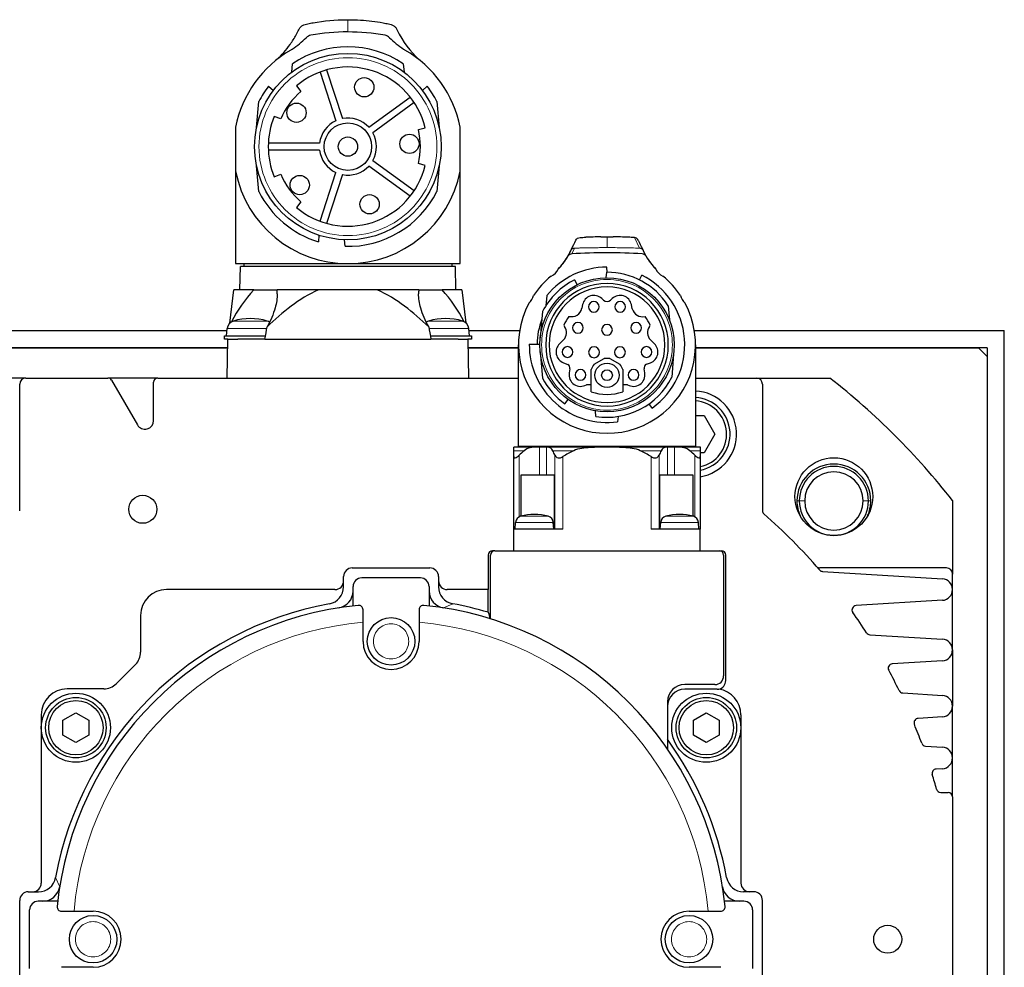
# Model space of a CAD drawing. Extents: x 0 to 1685, y -10 to 1188.
# Tile 12 of 21: x 1338 to 1452, y 648 to 758. Entities that reach past the tile are written whole.
import ezdxf

# ---------------------------------------------------------------- set-up
doc = ezdxf.new("R2010")
doc.units = 0
doc.header["$LTSCALE"] = 25.4
doc.linetypes.add('DASHEDBIDOT', pattern=[12.4, 3, -3, 0.2, -3, 0.2, -3])
doc.layers.add('Layer0000', color=7, linetype='CONTINUOUS', lineweight=25)

msp = doc.modelspace()

# ---------------------------------------------------------------- linework, layer by layer
at = {"layer": 'Layer0000', "color": 7, "linetype": 'Continuous', "lineweight": 25}
for p, q in [((1375.7023856, 757.5007589), (1375.8256742, 757.5007589)), ((1375.8256742, 757.5007589), (1375.9489619, 757.5004469)), ((1369.3256742, 751.4257227), (1369.4114345, 752.4059673)), ((1382.2399139, 752.4059673), (1382.3256742, 751.4257227)), ((1372.5979314, 751.4403026), (1374.4330145, 745.7924974)), ((1373.3587766, 751.6875162), (1375.1938598, 746.039711)), ((1366.6286186, 749.7876516), (1367.2038742, 749.3049548)), ((1369.8612379, 749.8353548), (1370.3829648, 749.1910758)), ((1384.4474742, 749.3049548), (1385.0227298, 749.7876516)), ((1365.2578742, 745.0282245), (1365.5190861, 748.0138906)), ((1378.2406311, 745.049755), (1383.0449412, 748.5402906)), ((1383.5151694, 747.893077), (1378.7108593, 744.4025414)), ((1386.1322623, 748.0138906), (1386.3934742, 745.0282245)), ((1368.0662319, 746.0023666), (1367.2922637, 746.2994652)), ((1362.8256551, 745.0534541), (1362.8256697, 739.9399301)), ((1362.8256742, 745.0624966), (1362.8256742, 745.0534541)), ((1383.9850526, 744.7714896), (1384.7858362, 744.9860589)), ((1388.8256789, 739.9398066), (1388.8256938, 745.0535213)), ((1372.5500063, 743.2007589), (1366.6115524, 743.2007589)), ((1372.5500063, 742.4007589), (1366.6115524, 742.4007589)), ((1378.7108593, 741.1989764), (1383.5151694, 737.7084408)), ((1362.8256742, 739.9397826), (1362.8256742, 729.2507589)), ((1365.5190861, 737.5876272), (1365.2578742, 740.5732933)), ((1383.0449412, 737.0612272), (1378.2406311, 740.5517628)), ((1384.7858362, 740.6154589), (1383.9850526, 740.8300282)), ((1386.3934742, 740.5732933), (1386.1322623, 737.5876272)), ((1388.8256742, 729.2507589), (1388.8256742, 739.9398066)), ((1367.2922637, 739.3020526), (1368.0662319, 739.5991512)), ((1372.5979314, 734.1612151), (1374.4330145, 739.8090204)), ((1375.1938598, 739.5618068), (1373.3587766, 733.9140016)), ((1370.3829648, 736.410442), (1369.8612379, 735.7661629)), ((1372.4712742, 732.5348931), (1372.4042797, 731.7691425)), ((1375.491516, 731.2555937), (1375.4256742, 732.0081688)), ((1405.1139462, 732.3507589), (1405.8256742, 732.3507589)), ((1405.8256748, 732.3507589), (1406.5218326, 732.3507589)), ((1401.6265144, 730.7370191), (1401.6485397, 730.7827187)), ((1401.6485397, 730.7827187), (1401.7172375, 730.9252576)), ((1409.917956, 730.9588537), (1409.9209256, 730.9526894)), ((1409.9209256, 730.9526894), (1410.0028087, 730.7827187)), ((1410.0028087, 730.7827187), (1410.024834, 730.7370191)), ((1401.3400955, 730.1427375), (1401.6217608, 730.727156)), ((1401.6217608, 730.727156), (1401.6265144, 730.7370191)), ((1410.024834, 730.7370191), (1410.0295876, 730.727156)), ((1410.0295876, 730.727156), (1410.3112529, 730.1427375)), ((1362.8256742, 729.2507589), (1375.8256742, 729.2507589)), ((1363.3256742, 726.2007589), (1363.3728029, 728.900759)), ((1388.2785455, 728.9007589), (1363.3728029, 728.9007589)), ((1363.7756742, 729.2507589), (1363.7756742, 728.9007589)), ((1375.8256742, 729.2507589), (1388.8256742, 729.2507589)), ((1387.8756742, 729.2507589), (1387.8756742, 728.9007589)), ((1388.3256742, 726.2007589), (1388.2785455, 728.900759)), ((1405.8605171, 728.2506866), (1405.808019, 728.8507416)), ((1402.0775696, 727.3681861), (1402.3586742, 726.8043774)), ((1405.7356742, 727.6202376), (1405.7908313, 728.2506866)), ((1409.5737788, 727.3681861), (1409.8414975, 727.9051467)), ((1362.1583561, 722.3669062), (1362.629094, 726.2007589)), ((1364.9288589, 726.2007589), (1362.629094, 726.2007589)), ((1364.9288589, 726.2007589), (1367.622315, 726.2007589)), ((1372.4358518, 726.2007589), (1367.622315, 726.2007589)), ((1379.2154966, 726.2007589), (1372.4358518, 726.2007589)), ((1384.0401155, 726.2007589), (1379.2154966, 726.2007589)), ((1384.0401155, 726.2007589), (1386.721389, 726.2007589)), ((1389.0222544, 726.2007589), (1386.721389, 726.2007589)), ((1389.0222544, 726.2007589), (1389.4916992, 722.3774376)), ((1398.8516272, 725.5395785), (1398.7499905, 724.3778662)), ((1405.4132872, 725.0149447), (1405.2113617, 725.2060141)), ((1406.4399867, 725.2060142), (1406.2380612, 725.0149447)), ((1403.0019053, 724.505927), (1402.9145968, 724.0736955)), ((1408.751907, 724.0094898), (1408.649443, 724.5059273)), ((1412.9013578, 724.3778662), (1413.0463742, 722.7203218)), ((1398.3648566, 723.7103185), (1398.09828, 720.6633348)), ((1361.7756742, 720.8807591), (1361.8497989, 721.7280082)), ((1389.8856742, 720.8807593), (1389.8115495, 721.7280082)), ((1400.8103237, 722.1081721), (1400.9074644, 721.9768941)), ((1410.7438839, 721.9768942), (1410.8410246, 722.1081721)), ((1310.8256742, 721.5007589), (1361.8299172, 721.5007589)), ((1361.5256742, 720.5007589), (1361.5256742, 720.8807589)), ((1361.5256742, 720.8807589), (1366.2910906, 720.8807589)), ((1361.929222, 720.5007589), (1361.5256742, 720.5007589)), ((1361.8506742, 716.0007589), (1361.929222, 720.5007589)), ((1361.929222, 720.5007589), (1363.0669116, 720.5007589)), ((1365.9844368, 720.5007589), (1363.0669116, 720.5007589)), ((1366.2210349, 720.5007589), (1365.9844368, 720.5007589)), ((1366.2210349, 720.5007589), (1385.4403135, 720.5007589)), ((1385.3702578, 720.8807589), (1390.1356742, 720.8807589)), ((1385.6769116, 720.5007589), (1385.4403135, 720.5007589)), ((1388.5944368, 720.5007589), (1385.6769116, 720.5007589)), ((1388.5944368, 720.5007589), (1389.7221264, 720.5007589)), ((1390.1356742, 720.5007589), (1389.7221264, 720.5007589)), ((1389.7221264, 720.5007589), (1389.8006742, 716.0007589)), ((1389.8314312, 721.5007589), (1395.7093507, 721.5007589)), ((1390.1356742, 720.8807589), (1390.1356742, 720.5007589)), ((1415.9419976, 721.5007589), (1451.8256742, 721.5007589)), ((1451.8256742, 584.0007589), (1451.8256742, 721.5007589)), ((1361.9117669, 719.5007589), (1312.8256742, 719.5007589)), ((1313.8256742, 719.5007589), (1361.9117669, 719.5007589)), ((1395.5756742, 719.5007589), (1389.7395815, 719.5007589)), ((1389.7395815, 719.5007589), (1395.5756742, 719.5007589)), ((1395.5756742, 708.1007589), (1395.5756742, 719.8507589)), ((1396.8259727, 719.9240589), (1398.0560199, 719.9240589)), ((1400.7820431, 720.4053577), (1400.326326, 719.9604954)), ((1411.3248809, 719.9606334), (1410.8693053, 720.4053576)), ((1416.0756742, 719.8445684), (1416.0756742, 708.1007589)), ((1449.8256742, 719.5007589), (1416.0756742, 719.5007589)), ((1416.0756742, 719.5007589), (1448.8256742, 719.5007589)), ((1449.8256742, 718.5007589), (1448.8256742, 719.5007589)), ((1449.8256742, 719.5007589), (1449.8256742, 584.0007589)), ((1398.09828, 719.038183), (1398.3648566, 715.9911993)), ((1404.3554362, 717.6063825), (1405.4876279, 718.2458812)), ((1406.1637205, 718.2458813), (1407.2959122, 717.6063825)), ((1413.5200571, 718.7693839), (1413.3320348, 716.08054)), ((1449.8256742, 718.5007589), (1449.8256742, 564.3243869)), ((1400.7718466, 717.7773686), (1401.2830704, 717.5786573)), ((1410.3879171, 717.5890914), (1410.8666252, 717.7724406)), ((1338.5256742, 716.0007589), (1330.0196706, 716.0007589)), ((1338.5256742, 716.0007589), (1348.0369991, 716.0007589)), ((1353.8256742, 716.0007589), (1348.0369991, 716.0007589)), ((1353.8256742, 716.0007589), (1395.5756742, 716.0007589)), ((1401.5314064, 717.0572394), (1401.4496418, 716.5843807)), ((1403.9859434, 714.4030207), (1403.9859434, 716.9718508)), ((1407.665405, 716.9718508), (1407.665405, 714.4030207)), ((1410.2017065, 716.5843806), (1410.119942, 717.0572394)), ((1416.0756742, 716.0007589), (1423.1256742, 716.0007589)), ((1423.1256742, 716.0007589), (1431.6316778, 716.0007589)), ((1337.8256742, 700.6369352), (1337.8256742, 715.3007589)), ((1348.4700118, 715.7507589), (1351.4596488, 710.5725557)), ((1353.3256742, 711.0725557), (1353.3256742, 715.5007589)), ((1403.9859434, 715.2274693), (1403.4452912, 715.2274693)), ((1408.2060572, 715.2274693), (1407.665405, 715.2274693)), ((1423.8256742, 715.3007589), (1423.8256742, 700.6369352)), ((1400.9477313, 713.0122157), (1401.3135742, 713.5251084)), ((1411.0520388, 712.5237464), (1410.7036171, 713.0122157)), ((1404.5412522, 711.5495385), (1404.4845742, 712.1973707)), ((1407.1100962, 711.5495385), (1407.0563573, 710.9352993)), ((1416.0756742, 711.6658089), (1417.0756664, 711.6658089)), ((1417.0756664, 711.6658089), (1418.3256586, 709.5007589)), ((1418.3256586, 709.5007589), (1417.0756664, 707.3357089)), ((1395.0256742, 707.5743353), (1395.0256742, 707.9893276)), ((1397.7065057, 708.0007589), (1395.1764412, 708.0007589)), ((1395.5756742, 708.1007589), (1416.0756742, 708.1007589)), ((1395.9756742, 708.1007589), (1395.9756742, 708.0007589)), ((1398.0067502, 708.0007589), (1397.7065057, 708.0007589)), ((1398.8085595, 708.0007589), (1398.0067502, 708.0007589)), ((1398.9347188, 708.0007589), (1398.8085595, 708.0007589)), ((1412.7166295, 708.0007589), (1398.9347188, 708.0007589)), ((1412.8427889, 708.0007589), (1412.7166295, 708.0007589)), ((1413.6445982, 708.0007589), (1412.8427889, 708.0007589)), ((1413.9448427, 708.0007589), (1413.6445982, 708.0007589)), ((1416.4749071, 708.0007589), (1413.9448427, 708.0007589)), ((1415.6756742, 708.1007589), (1415.6756742, 708.0007589)), ((1416.6256742, 707.9831656), (1416.6256742, 707.5743353)), ((1395.0256742, 706.8956354), (1395.0256742, 707.5743353)), ((1395.0256742, 698.5007589), (1395.0256742, 706.8956354)), ((1416.6256742, 707.5743353), (1416.6256742, 706.8956354)), ((1417.0756664, 707.3357089), (1416.6256742, 707.3357089)), ((1416.6256742, 706.8956354), (1416.6256742, 698.5007589)), ((1395.8818313, 704.8007589), (1398.0067502, 704.8007589)), ((1395.8818313, 699.9987369), (1395.8818313, 704.8007589)), ((1398.0067502, 704.8007589), (1398.8085595, 704.8007589)), ((1398.8085595, 704.8007589), (1399.7014266, 704.8007589)), ((1399.7014266, 704.8007589), (1399.7014266, 698.5007589)), ((1411.9499218, 704.8007589), (1412.8427889, 704.8007589)), ((1411.9499218, 698.5007589), (1411.9499218, 704.8007589)), ((1412.8427889, 704.8007589), (1413.6445982, 704.8007589)), ((1413.6445982, 704.8007589), (1415.7695171, 704.8007589)), ((1415.7695171, 704.8007589), (1415.7695171, 699.9987369)), ((1445.8256742, 701.8067625), (1445.8256742, 693.3007589)), ((1395.1756742, 698.5007589), (1395.2440895, 699.2827489)), ((1399.6756742, 698.5007591), (1399.6072589, 699.2827489)), ((1411.9756742, 698.5007589), (1412.0440895, 699.2827489)), ((1416.4756742, 698.5007591), (1416.4072589, 699.2827489)), ((1400.7256783, 698.5007589), (1395.0256742, 698.5007589)), ((1395.0256742, 696.0007589), (1395.0256742, 698.5007589)), ((1416.6256742, 698.5007589), (1410.9256701, 698.5007589)), ((1416.6256742, 696.0007589), (1416.6256742, 698.5007589)), ((1392.0756742, 695.5007589), (1392.0756742, 691.5007589)), ((1392.3256742, 688.1096864), (1392.3256742, 695.5007589)), ((1392.8256742, 696.0007589), (1392.5756742, 696.0007589)), ((1392.8256742, 696.0007589), (1418.8256742, 696.0007589)), ((1418.8256742, 696.0007589), (1419.0756742, 696.0007589)), ((1419.3256742, 695.5007589), (1419.3256742, 681.5007589)), ((1419.5756742, 680.9507589), (1419.5756742, 695.5007589)), ((1376.3256742, 694.0007589), (1385.3256742, 694.0007589)), ((1445.1256742, 694.0007589), (1430.4618505, 694.0007589)), ((1430.7833788, 693.5966677), (1444.6519849, 692.7484274)), ((1445.8256742, 691.5007589), (1445.8256742, 693.3007589)), ((1375.3256742, 692.5007589), (1375.3256742, 692.9995917)), ((1375.3256742, 691.8174222), (1375.3256742, 692.5007589)), ((1384.2256742, 692.8507589), (1377.4256742, 692.8507589)), ((1386.3256742, 693.0007589), (1386.3256742, 692.5007589)), ((1386.3256742, 692.5007589), (1386.3256742, 691.8174222)), ((1374.3256742, 691.5007589), (1354.8256742, 691.5007589)), ((1376.4256742, 689.6007913), (1376.4256742, 691.8507589)), ((1385.2256742, 691.8507589), (1385.2256742, 689.6007913)), ((1392.0756742, 691.5007589), (1387.3256742, 691.5007589)), ((1392.0756742, 688.8655865), (1392.0756742, 691.5007589)), ((1445.8256742, 684.5007589), (1445.8256742, 691.5007589)), ((1444.6519849, 690.2530904), (1434.6578289, 689.6418216)), ((1377.5756742, 687.7071616), (1377.5756742, 689.1669743)), ((1384.0756742, 689.1669743), (1384.0756742, 687.7071616)), ((1351.8256742, 688.5007589), (1351.8256742, 684.252186)), ((1377.5756742, 685.5007589), (1377.5756742, 687.7071616)), ((1384.0756742, 687.7071616), (1384.0756742, 685.5007589)), ((1436.2681826, 686.2612027), (1444.6519849, 685.7484274)), ((1445.8256742, 684.5007589), (1445.8256742, 678.0007589)), ((1444.6519849, 683.2530904), (1438.8481233, 682.898111)), ((1351.2398878, 682.8379725), (1348.9884606, 680.5865453)), ((1347.5742471, 680.0007589), (1343.3256742, 680.0007589)), ((1418.3256742, 680.5007589), (1414.8256742, 680.5007589)), ((1418.5756742, 679.9507589), (1414.8256742, 679.9507589)), ((1440.0693605, 679.5287127), (1444.6519849, 679.2484274)), ((1412.8256742, 678.5007589), (1412.8256742, 673.0307952)), ((1342.8305742, 676.3667843), (1344.3305742, 677.2328097)), ((1344.3305742, 677.2328097), (1345.8305742, 676.3667843)), ((1415.8207742, 676.3667843), (1417.3207742, 677.2328097)), ((1417.3207742, 677.2328097), (1418.8207742, 676.3667843)), ((1445.8256742, 672.0007589), (1445.8256742, 678.0007589)), ((1340.3256742, 677.0007589), (1340.3256742, 657.5007589)), ((1342.8305742, 674.6347335), (1342.8305742, 676.3667843)), ((1345.8305742, 676.3667843), (1345.8305742, 674.6347335)), ((1415.8207742, 674.6347335), (1415.8207742, 676.3667843)), ((1418.8207742, 676.3667843), (1418.8207742, 674.6347335)), ((1421.3256742, 677.0007589), (1421.3256742, 657.5007589)), ((1444.6519849, 676.7530904), (1441.8436424, 676.5813248)), ((1344.3305742, 673.7687081), (1342.8305742, 674.6347335)), ((1345.8305742, 674.6347335), (1344.3305742, 673.7687081)), ((1417.3207742, 673.7687081), (1415.8207742, 674.6347335)), ((1418.8207742, 674.6347335), (1417.3207742, 673.7687081)), ((1442.7076838, 673.3673459), (1444.6519849, 673.2484274)), ((1445.8256742, 667.5007589), (1445.8256742, 672.0007589)), ((1444.6519849, 670.7530904), (1443.9377819, 670.7094079)), ((1444.4633203, 668.0007589), (1445.3256742, 668.0007589)), ((1445.8256742, 667.5007589), (1445.8256742, 634.5007589)), ((1337.8256742, 646.5007589), (1337.8256742, 655.5007589)), ((1338.8256742, 656.5007589), (1339.3256742, 656.5007589)), ((1339.3256742, 656.5007589), (1340.0090109, 656.5007589)), ((1422.3256742, 656.5007589), (1421.6423375, 656.5007589)), ((1422.824507, 656.5007589), (1422.3256742, 656.5007589)), ((1423.8256742, 646.5007589), (1423.8256742, 655.5007589)), ((1338.9756742, 647.6007589), (1338.9756742, 654.4007589)), ((1342.2256418, 655.4007589), (1339.9756742, 655.4007589)), ((1421.6756742, 655.4007589), (1419.4257066, 655.4007589)), ((1422.6756742, 654.4007589), (1422.6756742, 647.6007589)), ((1342.6594588, 654.2507589), (1344.1192715, 654.2507589)), ((1344.1192715, 654.2507589), (1346.3256742, 654.2507589)), ((1415.3256742, 654.2507589), (1417.5320769, 654.2507589)), ((1417.5320769, 654.2507589), (1418.9918896, 654.2507589)), ((1344.1192715, 647.7507589), (1342.6594588, 647.7507589)), ((1346.3256742, 647.7507589), (1344.1192715, 647.7507589)), ((1417.5320769, 647.7507589), (1415.3256742, 647.7507589)), ((1418.9918896, 647.7507589), (1417.5320769, 647.7507589))]:
    msp.add_line(p, q, dxfattribs=at)
at = {"layer": 'Layer0000', "color": 251, "linetype": 'DASHEDBIDOT', "lineweight": 18}
for p, q in [((1375.8256742, 757.5007589), (1375.8256742, 756.0823919)), ((1405.8256708, 731.1010227), (1405.8256748, 732.3525051)), ((1408.9939473, 732.2734295), (1409.5930095, 731.0421861)), ((1402.058339, 731.0421861), (1401.737326, 730.3807216)), ((1361.8497989, 721.7280078), (1366.4339666, 721.7280078)), ((1362.5660468, 722.6008676), (1366.4853016, 722.6008676)), ((1385.1760468, 722.6008676), (1389.0953016, 722.6008676)), ((1385.2273818, 721.7280078), (1389.8115495, 721.7280078)), ((1398.0067502, 704.8007589), (1398.0067502, 708.0007589)), ((1398.8085595, 708.0007589), (1398.8085595, 704.8007589)), ((1412.8427889, 704.8007589), (1412.8427889, 708.0007589)), ((1413.6445982, 704.8007589), (1413.6445982, 708.0007589)), ((1396.2208726, 707.5743353), (1395.0256742, 707.5743353)), ((1395.6382938, 707.052024), (1395.6382938, 699.9042486)), ((1401.9677143, 707.5743353), (1399.5589652, 707.5743353)), ((1399.8037583, 698.5007589), (1399.8037583, 707.052024)), ((1400.7256783, 706.8956354), (1400.7256783, 698.5007589)), ((1412.0923832, 707.5743353), (1409.6836341, 707.5743353)), ((1410.9256701, 698.5007589), (1410.9256701, 706.8956354)), ((1411.8475901, 707.052024), (1411.8475901, 698.5007589)), ((1416.6256742, 707.5743353), (1415.4304757, 707.5743353)), ((1416.0130546, 699.9042486), (1416.0130546, 707.052024)), ((1427.8159158, 701.7660005), (1428.7159158, 701.7660005)), ((1435.4659158, 701.7660005), (1436.3659158, 701.7660005)), ((1395.8280254, 699.9841418), (1399.023323, 699.9841418)), ((1412.6280254, 699.9841418), (1415.823323, 699.9841418)), ((1395.2440895, 699.2827487), (1399.6072589, 699.2827487)), ((1412.0440895, 699.2827487), (1416.4072589, 699.2827487)), ((1386.9123326, 689.3709959), (1387.9642284, 689.850354)), ((1341.976079, 658.1393129), (1342.4554372, 657.0874173))]:
    msp.add_line(p, q, dxfattribs=at)
at = {"layer": 'Layer0000', "color": 7, "linetype": 'Continuous', "lineweight": 25}
for centre, radius in [((1375.8256742, 742.8007589), 10.8), ((1377.7199384, 749.6779184), 1.116), ((1369.8704667, 746.7274704), 1.116), ((1375.8256742, 742.8007589), 2.75), ((1375.8256742, 742.8007589), 1.116), ((1382.9516014, 743.1243657), 1.116), ((1370.2508893, 738.3504406), 1.116), ((1378.3354751, 736.1235994), 1.116), ((1405.8256742, 719.8507589), 7.77), ((1405.8256743, 716.3204563), 1.4), ((1405.8256742, 716.3254061), 0.625), ((1432.0909158, 702.2660005), 4.5), ((1352.0756742, 700.7972196), 1.621), ((1380.8256742, 685.5007589), 2.75), ((1344.3305742, 675.5007589), 4), ((1417.3207742, 675.5007589), 4), ((1344.3305742, 675.5007589), 3.4999962), ((1344.3305742, 675.5007589), 3.15), ((1417.3207742, 675.5007589), 3.4999962), ((1417.3207742, 675.5007589), 3.15), ((1346.3256742, 651.0007589), 2.75), ((1415.3256742, 651.0007589), 2.75), ((1438.3256742, 651.0007589), 1.621)]:
    msp.add_circle(centre, radius, dxfattribs=at)
at = {"layer": 'Layer0000', "color": 251, "linetype": 'DASHEDBIDOT', "lineweight": 18}
for centre, radius in [((1375.8256742, 742.8007589), 10.3), ((1405.8256742, 719.8507589), 7.57), ((1380.8256742, 685.5007589), 2.0416668), ((1346.3256742, 651.0007589), 2.0416668), ((1415.3256742, 651.0007589), 2.0416668)]:
    msp.add_circle(centre, radius, dxfattribs=at)
at = {"layer": 'Layer0000', "color": 7, "linetype": 'Continuous', "lineweight": 25}
for centre, radius, start, end in [((1375.8256742, 732.2807589), 23.801633, 90, 100.400513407), ((1375.8256742, 732.2807589), 23.8, 79.599486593, 90), ((1363.5170742, 762.9383589), 10.6141, 303.472520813, 314.861704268), ((1371.7096367, 754.7061515), 1, 100.400513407, 134.861704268), ((1379.9417117, 754.7061515), 1, 45.138295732, 79.599486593), ((1388.1342742, 762.9383589), 10.6141, 225.138295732, 236.527479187), ((1375.8256742, 742.5007589), 13.2482735, 119.885153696, 168.890693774), ((1363.5170742, 762.9383589), 10.6141, 302.523442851, 303.472520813), ((1375.8256742, 742.8007589), 11.55, 56.265489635, 123.734510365), ((1388.1342742, 762.9383589), 10.6141, 236.527479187, 237.476557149), ((1375.8256742, 742.5007589), 13.2482869, 11.109590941, 60.114846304), ((1375.8256742, 742.8007589), 9.2228, 13.706325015, 130.293674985), ((1375.8256742, 742.8007589), 11.55, 142.776499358, 153.169450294), ((1375.8256742, 742.8007589), 8.394, 130.421433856, 157.578566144), ((1375.8256742, 742.8007589), 11.55, 26.830549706, 37.223500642), ((1375.8256742, 742.8007589), 9.2228, 157.706325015, 202.293674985), ((1375.8256742, 742.8007589), 3.3, 114.962062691, 173.037937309), ((1375.8256742, 742.8007589), 3.3, 42.962062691, 101.037937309), ((1375.8256742, 742.8007589), 8.394, 346.421433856, 13.578566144), ((1375.8256742, 742.8007589), 3.3, 330.962062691, 29.037937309), ((1375.8256742, 742.8007589), 3.3, 186.962062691, 245.037937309), ((1375.8256742, 742.5007589), 13.2498528, 191.143831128, 270), ((1375.8256742, 742.8007589), 9.2228, 229.706325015, 346.293674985), ((1375.8256742, 742.8007589), 3.3, 258.962062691, 317.037937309), ((1375.8256742, 742.5007589), 13.2498528, 270, 348.855645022), ((1375.8256742, 742.8007589), 8.394, 202.421433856, 229.578566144), ((1375.8256742, 742.8007589), 11.55, 206.830549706, 252.769013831), ((1375.8256742, 742.8007589), 11.55, 268.342118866, 333.169450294), ((1062.7835093, 894.1472913), 376.1881237, 334.285693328, 334.463153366), ((1405.8256742, 662.3502589), 70.0002245, 90.585900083, 92.014636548), ((1405.8256742, 662.3502589), 70.0002676, 87.989344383, 89.428714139), ((1407.2832012, 703.6847399), 28.6398294, 86.575506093, 87.990509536), ((1408.9612829, 731.7566278), 0.5178405, 25.487328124, 86.208527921), ((1681.8010984, 861.9164846), 301.778667, 205.503782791, 205.718666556), ((1392.8126742, 735.3660589), 10, 317.438123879, 328.511182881), ((1393.6794171, 734.5707085), 8.8234686, 323.070833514, 334.176184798), ((1401.7664665, 729.8815714), 0.5, 93.341147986, 148.511182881), ((1405.8256742, 660.3507589), 70.1492, 86.658865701, 93.341134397), ((1409.8848818, 729.8815714), 0.5, 31.488817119, 86.658865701), ((1417.9795522, 734.5751678), 8.832271, 205.828318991, 222.445529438), ((1418.8386742, 735.3660589), 10, 211.488817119, 222.561876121), ((1405.8256742, 719.8507589), 9, 90.112396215, 140.795433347), ((1398.7256742, 729.2732589), 1.6, 293.372070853, 335.202486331), ((1393.6857284, 734.5632025), 8.813914, 317.477121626, 323.085187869), ((1412.9256742, 729.2732589), 1.6, 204.797513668, 246.627929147), ((1405.8256742, 719.8507589), 10.25, 129.106138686, 146.092614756), ((1405.8256742, 719.8507589), 8.4, 116.500327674, 152.646997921), ((1405.8256742, 719.8507589), 8.4, 32.611600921, 90.237661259), ((1405.8256742, 719.8507589), 9, 305.500297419, 63.499694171), ((1405.8256742, 719.8507589), 10.25, 33.907385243, 50.893861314), ((1376.7766834, 715.2193565), 16.1543227, 137.173464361, 153.142135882), ((1363.977632, 725.7558385), 3.6717391, 0.212003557, 6.959879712), ((1387.6542137, 725.7493252), 3.6421832, 172.880112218, 179.894068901), ((1374.9137336, 715.2286855), 16.1185335, 26.903981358, 42.899278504), ((1405.8256742, 719.8507589), 7.1, 0, 180), ((1405.8256742, 719.8507589), 6.7, 0, 180), ((1395.7539742, 725.9024589), 1.6, 310.038611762, 347.96128706), ((1404.2998436, 724.2462046), 1.323669, 46.478244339, 168.68435124), ((1407.3515047, 724.2462047), 1.323669, 11.315660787, 133.521753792), ((1415.8973742, 725.9024589), 1.6, 192.03871294, 229.961388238), ((1405.8256742, 719.8507589), 10.25, 151.907284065, 28.092715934), ((1401.7233929, 724.3209828), 1.216601, 255.549887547, 348.272290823), ((1404.3006742, 724.2435831), 0.625, 0, 180), ((1404.3006742, 724.2435831), 0.625, 180, 0), ((1405.8256742, 725.4507623), 0.6, 226.582327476, 313.417685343), ((1407.3506742, 724.2435831), 0.625, 0, 180), ((1407.3506742, 724.2435831), 0.625, 180, 0), ((1409.9279555, 724.3209828), 1.216601, 194.834951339, 284.450112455), ((1364.5256742, 715.8807589), 7, 73.737994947, 106.257027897), ((1387.1356742, 715.8807589), 7, 73.737360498, 106.257028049), ((1405.8256742, 719.8507589), 8.1, 158.559126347, 179.481501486), ((1405.8256742, 719.8507623), 5.4999672, 143.232567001, 155.767484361), ((1405.8256742, 719.8507623), 5.4999672, 24.232515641, 36.767432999), ((1362.8459936, 721.640852), 1, 106.257027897, 174.999973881), ((1324.1346124, 728.4399015), 42.828693, 349.317311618, 351.272942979), ((1366.2053548, 721.640852), 1, 56.707798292, 73.742919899), ((1385.4559936, 721.640852), 1, 106.257027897, 123.513985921), ((1427.4688313, 728.4296493), 42.7698914, 188.7401884, 190.683571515), ((1388.8153548, 721.640852), 1, 5.000052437, 73.742919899), ((1399.9448854, 721.2629426), 1.1984511, 314.309427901, 36.564583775), ((1402.4561636, 721.8145338), 0.625, 0, 180), ((1402.4561636, 721.8145338), 0.625, 180, 0), ((1405.8256742, 721.5791367), 0.625, 0, 180), ((1409.1951848, 721.8145338), 0.625, 0, 180), ((1409.1951848, 721.8145338), 0.625, 180, 0), ((1411.7064632, 721.2629427), 1.1984513, 143.43542423, 225.690566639), ((1405.8256742, 721.5791367), 0.625, 180, 0), ((1405.8256742, 719.8507589), 9, 179.533352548, 277.859395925), ((1405.8256742, 719.8507589), 7.1, 180, 0), ((1405.8256742, 719.8507589), 6.7, 180, 0), ((1401.2518825, 719.0123548), 1.3250002, 134.309438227, 248.759023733), ((1401.2518822, 719.0123549), 0.625, 0, 180), ((1404.3256742, 718.9810605), 0.625, 0, 180), ((1407.3256742, 718.9810605), 0.625, 0, 180), ((1410.3994662, 719.0123549), 0.625, 0, 180), ((1410.3992365, 719.0124029), 1.3251259, 290.653322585, 45.690562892), ((1401.2518822, 719.0123549), 0.625, 180, 0), ((1404.3256742, 718.9810605), 0.625, 180, 0), ((1405.8256743, 716.3204563), 1.9548751, 80.04208914, 99.957915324), ((1407.3256742, 718.9810605), 0.625, 180, 0), ((1410.3994662, 719.0123549), 0.625, 180, 0), ((1401.0387177, 717.1424328), 0.5000001, 350.189683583, 60.744476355), ((1405.8307326, 716.3224608), 1.9557491, 138.967586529, 160.60726421), ((1405.8206158, 716.3224608), 1.9557491, 19.392735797, 41.032413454), ((1410.6126307, 717.1424328), 0.5000001, 116.706933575, 189.810313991), ((1338.5256742, 715.3007589), 0.7, 90, 180), ((1348.0369991, 715.5007589), 0.5, 30, 90), ((1353.8256742, 715.5007589), 0.5, 90, 180), ((1405.8256742, 719.8507589), 8.4, 207.353002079, 234.499681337), ((1402.755268, 716.3586177), 1.3250014, 170.189682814, 301.384028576), ((1402.7552661, 716.3586148), 0.625, 0, 180), ((1402.7552661, 716.3586148), 0.625, 180, 0), ((1405.8256742, 719.8507589), 8.4, 261.204548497, 333.330999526), ((1408.8960803, 716.3586177), 1.3250014, 238.615972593, 9.81031399), ((1408.8960823, 716.3586148), 0.625, 0, 180), ((1408.8960823, 716.3586148), 0.625, 180, 0), ((1423.1256742, 715.3007589), 0.7, 0, 90), ((1380.8256742, 651.0007589), 82.5, 38.012279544, 51.987720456), ((1405.8256742, 719.8507589), 5.7499966, 251.339895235, 288.66010477), ((1415.8256742, 709.5007589), 5, 279.206896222, 87.134016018), ((1415.8256742, 709.5007589), 4.25, 280.849815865, 86.627713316), ((1415.8256742, 709.5007589), 3.85, 281.993001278, 86.27687524), ((1352.3256742, 711.0725557), 1, 210, 0), ((1395.1764412, 707.0007589), 1, 90.000038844, 99.051368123), ((1398.9263021, 707.318305), 0.6825058, 22.032521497, 89.293403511), ((1412.7250043, 707.3183665), 0.6824438, 90.703135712, 157.97093928), ((1416.4749071, 707.0007589), 1, 80.948631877, 89.999961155), ((1412.7747049, 688.5243624), 25.2374886, 130.989622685, 132.766032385), ((1377.8952666, 697.1026294), 24.0618466, 24.424421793, 25.79799523), ((1408.1378776, 694.8069717), 14.1801442, 115.793373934, 121.514664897), ((1403.4995614, 694.7815172), 14.2091151, 58.491172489, 64.200788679), ((1433.7560817, 697.1026294), 24.0618466, 154.20200477, 155.575578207), ((1398.8766435, 688.5243624), 25.2374886, 47.233967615, 49.010377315), ((1432.0909158, 701.7659402), 4.275, 0.000807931, 179.999192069), ((1432.0909158, 701.7660005), 4, 0, 180), ((1432.0909158, 701.7660005), 3.375, 0, 180), ((1432.0449309, 701.7573161), 4.229024, 179.882340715, 203.987689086), ((1432.0909158, 701.7660005), 4, 180, 0), ((1432.0909158, 701.7660005), 3.375, 180, 0), ((1432.1369008, 701.7573161), 4.229024, 336.012310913, 0.117659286), ((1396.0410452, 699.2130241), 0.8, 105.442709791, 174.999985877), ((1397.4256742, 694.2007589), 6, 74.552105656, 105.442715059), ((1398.8103032, 699.2130241), 0.8, 5.000028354, 74.557267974), ((1412.8410452, 699.2130241), 0.8, 105.442709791, 174.999985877), ((1414.2256742, 694.2007589), 6, 74.552105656, 105.442715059), ((1415.6103032, 699.2130241), 0.8, 5.000028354, 74.557267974), ((1424.3256742, 700.6369352), 0.5, 180, 228.769422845), ((1380.8256742, 651.0007589), 65.5, 40.764706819, 48.769422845), ((1392.5756742, 695.5007589), 0.5, 90, 180), ((1392.8256742, 695.5007589), 0.5, 90, 180), ((1418.8256742, 695.5007589), 0.5, 0, 90), ((1419.0756742, 695.5007589), 0.5, 0, 90), ((1376.3256742, 693.0007589), 1, 90, 180.066876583), ((1385.3256742, 693.0007589), 1, 46.16863608, 90), ((1385.3256742, 693.0007589), 1, 0, 46.167743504), ((1430.4618505, 694.5007589), 0.5, 221.230577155, 270), ((1430.8139031, 694.0957351), 0.5, 220.764706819, 266.5), ((1445.1256742, 693.3007589), 0.7, 0, 90), ((1374.3256742, 692.5007589), 1, 270, 0), ((1377.4256742, 691.8507589), 1, 90, 180), ((1384.2256742, 691.8507589), 1, 0, 90), ((1387.3256742, 692.5007589), 1, 179.999999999, 270), ((1444.5756742, 691.5007589), 1.25, 273.5, 86.5), ((1354.8256742, 688.5007589), 3, 90, 180), ((1373.3256742, 691.8174222), 2, 280.411869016, 0), ((1374.4256742, 691.3462977), 2, 279.01370695, 0), ((1387.2256742, 691.3462977), 2, 180, 260.986290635), ((1388.3256742, 691.8174222), 2, 180, 259.588130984), ((1380.8256742, 651.0007589), 39.5, 100.411869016, 169.588131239), ((1380.8256742, 651.0007589), 39.5, 73.45281532, 79.588130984), ((1380.8256742, 651.0007589), 38.85, 95.611552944, 174.388447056), ((1377.0756742, 689.1669743), 0.5, 0, 95.611552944), ((1384.5756742, 689.1669743), 0.5, 84.388447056, 180), ((1380.8256742, 651.0007589), 38.85, 5.611552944, 84.388447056), ((1584.0682544, 744.4153132), 199.8676735, 196.137290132, 196.35949851), ((1434.6883532, 689.1427542), 0.5, 93.5, 215.303608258), ((1380.8256742, 651.0007589), 65.5, 32.806991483, 35.303608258), ((1436.2987069, 686.7602701), 0.5, 212.806991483, 266.5), ((1380.8256742, 685.5007589), 3.25, 180, 0), ((1444.5756742, 684.5007589), 1.25, 273.5, 86.5), ((1349.8256742, 684.252186), 2, 315, 0), ((1438.8786476, 682.3990436), 0.5, 93.5, 208.406994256), ((1380.8256742, 651.0007589), 65.5, 26.091334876, 28.406994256), ((1347.5742471, 682.0007589), 2, 270, 315), ((1418.3256742, 681.5007589), 1, 270, 0), ((1418.5756742, 680.9507589), 1.0006701, 280.949543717, 0), ((1343.3256742, 677.0007589), 3, 90, 180), ((1414.8256742, 678.5007589), 2, 90, 180), ((1414.8256742, 677.9507589), 2, 90, 180), ((1418.5756742, 680.9507589), 1.0006701, 270, 280.949543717), ((1418.3256742, 677.0007589), 3, 0, 81.564810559), ((1440.0998848, 680.0277801), 0.5, 206.091334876, 266.5), ((1444.5756742, 678.0007589), 1.25, 273.5, 86.5), ((1441.8741667, 676.0822574), 0.5, 93.5, 202.335089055), ((1380.8256742, 651.0007589), 65.5, 20.270292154, 22.335089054), ((1380.8256742, 651.0007589), 39.5, 10.411869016, 35.891699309), ((1442.738208, 673.8664133), 0.5, 200.270292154, 266.5), ((1444.5756742, 672.0007589), 1.25, 273.5, 86.5), ((1443.9683062, 670.2103405), 0.5, 93.5, 196.921083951), ((1380.8256742, 651.0007589), 65.5, 15.375956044, 16.921083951), ((1444.4633203, 668.5007589), 0.5, 195.375956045, 270), ((1445.3256742, 667.5007589), 0.5, 0, 90), ((1340.0090109, 658.5007589), 2, 270, 349.588125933), ((1421.6423375, 658.5007589), 2, 190.411869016, 270), ((1339.3256742, 657.5007589), 1, 270, 0), ((1340.4801354, 657.4007589), 2, 270, 350.986290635), ((1421.171213, 657.4007589), 2, 189.01370695, 270), ((1422.3256742, 657.5007589), 1, 180, 270), ((1338.8256742, 655.5007589), 1, 136.168636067, 180), ((1338.8256742, 655.5007589), 1, 90, 136.167743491), ((1422.8256742, 655.5007589), 1, 0, 90.0668766), ((1339.9756742, 654.4007589), 1, 90, 180), ((1342.6594588, 654.7507589), 0.5, 174.388447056, 270), ((1418.9918896, 654.7507589), 0.5, 270, 5.611552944), ((1421.6756742, 654.4007589), 1, 0, 90), ((1346.3256742, 651.0007589), 3.25, 270, 90), ((1415.3256742, 651.0007589), 3.25, 90, 270)]:
    msp.add_arc(centre, radius, start, end, dxfattribs=at)
at = {"layer": 'Layer0000', "color": 251, "linetype": 'DASHEDBIDOT', "lineweight": 18}
for centre, radius, start, end in [((1402.0735594, 730.5647978), 0.4776309, 91.826129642, 152.854363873), ((1405.6886661, 613.0406709), 118.0573457, 91.065353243, 91.762153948), ((1405.9018669, 610.7554845), 120.3462221, 90.036276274, 91.146610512), ((1405.7628425, 607.8187447), 123.2829538, 88.219642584, 89.970798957), ((1409.5785532, 730.5659177), 0.4764877, 44.699304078, 88.261418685), ((1409.58126, 730.5675175), 0.473439, 40.684010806, 44.792111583), ((1409.6148459, 730.590691), 0.4328854, 26.333765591, 41.255980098), ((1380.8256742, 651.0007589), 36.85, 95.059797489, 174.940202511), ((1380.8256742, 651.0007589), 36.85, 5.059797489, 84.940202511)]:
    msp.add_arc(centre, radius, start, end, dxfattribs=at)
at = {"layer": 'Layer0000', "color": 7, "linetype": 'Continuous', "lineweight": 25}
for points, knots in [([(1367.6004864, 752.886472), (1368.1576286, 753.4000269), (1368.9427134, 754.3050407), (1369.7505965, 755.5474874), (1370.0998006, 756.2437975), (1370.3098811, 756.6416094), (1370.655427, 756.9274892), (1371.1799661, 757.0232841), (1372.8476576, 757.3662002), (1374.3675548, 757.4942456), (1375.7023849, 757.5004907)], [0.000200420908, 0.000200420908, 0.000200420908, 0.000200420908, 0.002632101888, 0.003948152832, 0.004606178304, 0.00493519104, 0.005264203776, 0.005922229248, 0.00658025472, 0.010528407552, 0.010528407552, 0.010528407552, 0.010528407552]), ([(1375.9489635, 757.5004907), (1376.8457683, 757.4962949), (1378.1719182, 757.4171532), (1379.688914, 757.1824476), (1380.5275995, 757.0165816), (1381.053777, 756.8991695), (1381.3751613, 756.5973579), (1382.1130856, 755.0582243), (1383.0575429, 753.8023259), (1384.050863, 752.8864883)], [0, 0, 0, 0, 0.002673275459, 0.004009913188, 0.004678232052, 0.005346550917, 0.005680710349, 0.006014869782, 0.010486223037, 0.010486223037, 0.010486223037, 0.010486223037]), ([(1402.2210657, 731.9759538), (1402.2621061, 732.0631323), (1402.403955, 732.2203097), (1402.7084909, 732.2876619), (1403.0341591, 732.2911972), (1403.2537446, 732.3034211), (1403.3638906, 732.3074016)], [0.000042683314, 0.000042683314, 0.000042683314, 0.000042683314, 0.0003298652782, 0.0006597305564, 0.0009895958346, 0.0013194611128, 0.0013194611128, 0.0013194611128, 0.0013194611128]), ([(1367.649346, 725.7694245), (1367.6523783, 725.2445769), (1367.4297098, 723.9639726), (1366.8780496, 722.656842), (1366.4674496, 721.9416066)], [0.0005802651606, 0.0005802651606, 0.0005802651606, 0.0005802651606, 0.0026534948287, 0.0053069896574, 0.0053069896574, 0.0053069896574, 0.0053069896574]), ([(1385.1956033, 721.9305876), (1384.779382, 722.6551777), (1384.2350755, 723.9478017), (1384.009859, 725.2318738), (1384.0120368, 725.756059)], [0, 0, 0, 0, 0.0026700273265, 0.0047411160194, 0.0047411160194, 0.0047411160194, 0.0047411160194]), ([(1409.6836341, 707.5743353), (1409.3898033, 707.7155), (1408.7468636, 707.8659054), (1407.4530003, 707.9860573), (1405.8163439, 707.9914592), (1404.1966232, 707.9862048), (1402.9010664, 707.8650119), (1402.2634232, 707.7164023), (1401.9677143, 707.5743353)], [0, 0, 0, 0, 0.0009779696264, 0.0019559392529, 0.0039118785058, 0.0058678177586, 0.0068457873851, 0.0078237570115, 0.0078237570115, 0.0078237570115, 0.0078237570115])]:
    msp.add_open_spline(points, degree=3, knots=knots, dxfattribs=at)
for points in [[(1372.4358518, 726.2007589), (1371.2753029, 725.7040343), (1369.2077389, 724.3846998), (1367.3605524, 722.7820987), (1366.4674496, 721.9416066)], [(1385.1956033, 721.9305876), (1384.2986018, 722.7753597), (1382.4308176, 724.3969185), (1380.3618984, 725.7100893), (1379.2154966, 726.2007589)], [(1397.7065057, 708.0007589), (1397.4455261, 708.0007589), (1396.9259705, 707.9523731), (1396.4270752, 707.7533537), (1396.2208726, 707.5743353)], [(1415.4304757, 707.5743353), (1415.2243285, 707.7533057), (1414.7211221, 707.953612), (1414.2043974, 708.0007589), (1413.9448427, 708.0007589)], [(1395.0256742, 706.8956354), (1395.0256742, 706.7835401), (1395.1580783, 706.6689467), (1395.4877685, 706.9129302), (1395.6382938, 707.052024)], [(1399.8037583, 707.052024), (1399.8670939, 706.9127398), (1400.0990613, 706.6686269), (1400.5419306, 706.7835809), (1400.7256783, 706.8956354)], [(1410.9256701, 706.8956354), (1411.1094847, 706.7835401), (1411.5540831, 706.6689467), (1411.784341, 706.9129302), (1411.8475901, 707.052024)], [(1416.0130546, 707.052024), (1416.1637859, 706.9127398), (1416.494481, 706.6686269), (1416.6256742, 706.7835809), (1416.6256742, 706.8956354)]]:
    msp.add_open_spline(points, degree=3, dxfattribs=at)

doc.saveas('drawing.dxf')
